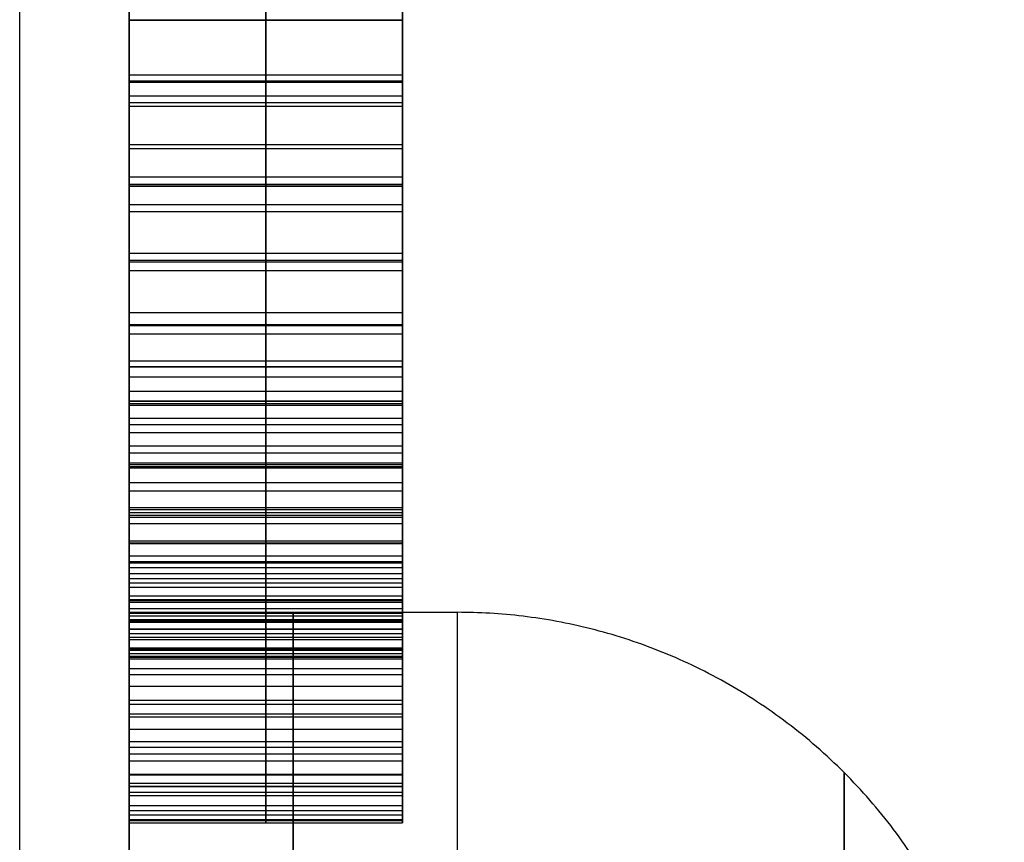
# Model space of a CAD drawing. Header units: millimetres. Extents: x -66 to 114, y 79 to 395.
# Tile 172 of 211: x 95.75 to 96.65, y 152.073 to 152.825. Entities that reach past the tile are written whole.
import ezdxf

# ---------------------------------------------------------------- set-up
doc = ezdxf.new("R2010")
doc.units = ezdxf.units.MM
doc.layers.add('Layer 01', color=7, linetype='Continuous', true_color=0x000000)

msp = doc.modelspace()

# ---------------------------------------------------------------- linework, layer by layer
at = {"layer": 'Layer 01'}
for p, q in [((95.84999, 154.1424, -18.55), (95.84999, 152.28333, -18.55)), ((95.97499, 153.42423, -17.27328), (95.97499, 152.12423, -17.27328)), ((95.97499, 153.42423, -12.706), (95.97499, 152.12423, -12.706)), ((95.84999, 153.2723, -16.74828), (95.84999, 152.27623, -16.74828)), ((95.97499, 152.27423, -17.08994), (95.97499, 153.27423, -17.08994)), ((95.97499, 152.82423, -12.52266), (95.97499, 153.27423, -12.52266)), ((96.09999, 152.82423, -12.18308), (95.84999, 152.82423, -12.18308)), ((95.97499, 152.82423, -11.8435), (95.97499, 152.82423, -12.52266)), ((95.97499, 152.67423, -11.8435), (95.97499, 152.82423, -11.8435)), ((96.09999, 152.82423, -12.23933), (96.09999, 152.67423, -12.23933)), ((95.84999, 152.77423, -17.08994), (95.84999, 152.77423, -16.4067)), ((95.84999, 152.77423, -17.08994), (96.09999, 152.77423, -17.08994)), ((95.84999, 152.77423, -17.27328), (96.09999, 152.77423, -17.27328)), ((95.84999, 152.77423, -12.706), (96.09999, 152.77423, -12.706)), ((96.09999, 152.77423, -16.2236), (96.09999, 152.77423, -16.4067)), ((96.09999, 152.77423, -17.08994), (96.09999, 152.77423, -17.27328)), ((96.09999, 152.77423, -12.706), (96.09999, 152.77423, -11.8435)), ((96.09999, 152.7659, -25.44912), (96.09999, 152.7659, -25.26609)), ((95.84999, 152.74923, -11.8435), (96.09999, 152.74923, -11.8435)), ((96.09999, 152.67423, -12.18308), (95.84999, 152.67423, -12.18308)), ((95.97499, 152.67423, -12.52266), (95.97499, 152.67423, -11.8435)), ((95.97499, 152.27423, -12.52266), (95.97499, 152.67423, -12.52266)), ((96.09999, 152.50756, -24.42444), (95.84999, 152.50756, -24.42444)), ((95.97499, 152.50756, -24.33278), (95.97499, 152.50756, -24.51611)), ((95.84999, 152.47423, -12.52266), (96.09999, 152.47423, -12.52266)), ((96.09999, 152.27423, -16.94138), (95.84999, 152.27423, -16.94138)), ((96.09999, 152.27423, -12.15495), (95.84999, 152.27423, -12.15495)), ((95.97499, 152.27423, -16.79281), (95.97499, 152.27423, -17.08994)), ((95.97499, 152.27423, -11.78725), (95.97499, 152.27423, -12.52266)), ((95.97499, 152.12423, -11.78725), (95.97499, 152.27423, -11.78725)), ((96.09999, 152.12501, -16.74828), (96.09999, 152.27623, -16.74828)), ((96.09999, 152.27423, -12.23933), (96.09999, 152.12423, -12.23933)), ((96.09999, 152.0918, -24.88278), (96.09999, 152.24141, -24.88278)), ((95.84999, 152.19923, -11.78725), (96.09999, 152.19923, -11.78725)), ((96.09999, 152.12423, -17.02562), (95.84999, 152.12423, -17.02562)), ((96.09999, 152.12423, -12.24662), (95.84999, 152.12423, -12.24662)), ((95.97499, 152.12423, -17.27328), (95.97499, 152.12423, -16.77796)), ((95.97499, 152.12423, -12.706), (95.97499, 152.12423, -11.78725))]:
    msp.add_line(p, q, dxfattribs=at)
at = {"layer": 'Layer 01', "extrusion": (1, -2.43413e-32, -3.85395e-17)}
msp.add_arc((144.97333, -18.55, 95.74999), 11.25, 180, 360, dxfattribs=at)
at = {"layer": 'Layer 01', "extrusion": (-1, 2.43413e-32, 3.85395e-17)}
msp.add_arc((-144.97333, -18.55, -95.74999), 11.25, 0, 180, dxfattribs=at)
at = {"layer": 'Layer 01', "extrusion": (-1, -6.37258e-16, 3.85395e-17)}
msp.add_arc((-144.97333, -18.55, -95.84999), 11.15, 180, 0, dxfattribs=at)
at = {"layer": 'Layer 01', "extrusion": (-1, 6.37258e-16, 3.85395e-17)}
msp.add_arc((-144.97333, -18.55, -95.84999), 11.15, 0, 180, dxfattribs=at)
at = {"layer": 'Layer 01', "extrusion": (1, 0, -3.85395e-17)}
for start, end in [(180, 0), (0, 180)]:
    msp.add_arc((150.53333, -23.12, 95.84999), 1.75, start, end, dxfattribs=at)
at = {"layer": 'Layer 01', "extrusion": (1, -4.06024e-15, -3.85395e-17)}
for centre, end in [((150.53333, -13.98, 95.84999), 360), ((150.53333, -18.55, 95.84999), 0)]:
    msp.add_arc(centre, 1.75, 180, end, dxfattribs=at)
at = {"layer": 'Layer 01', "extrusion": (1, 4.06024e-15, -3.85395e-17)}
for centre in [(150.53333, -18.55, 95.84999), (150.53333, -13.98, 95.84999)]:
    msp.add_arc(centre, 1.75, 0, 180, dxfattribs=at)
at = {"layer": 'Layer 01', "extrusion": (-1, 0, 0)}
for centre, start, end in [((-150.53333, -23.12, -95.99999), 180, 0), ((-150.53333, -13.98, -95.99999), 180, 0), ((-150.53333, -18.55, -95.99999), 180, 0), ((-150.53333, -18.55, -95.99999), 0, 180), ((-150.53333, -13.98, -95.99999), 0, 180), ((-150.53333, -23.12, -95.99999), 0, 180)]:
    msp.add_arc(centre, 1.75, start, end, dxfattribs=at)
at = {"layer": 'Layer 01', "extrusion": (-1, 0, -8.12049e-15)}
msp.add_arc((-150.53333, -23.12, -96.14999), 1.75, 180, 270, dxfattribs=at)
at = {"layer": 'Layer 01', "extrusion": (-1, -2.37906e-16, -7.88258e-15)}
for centre in [(-150.53333, -13.98, -96.14999), (-150.53333, -18.55, -96.14999)]:
    msp.add_arc(centre, 1.75, 180, 270, dxfattribs=at)
at = {"layer": 'Layer 01', "extrusion": (1, 0, -8.12049e-15)}
for centre in [(150.53333, -18.55, 96.14999), (150.53333, -23.12, 96.14999)]:
    msp.add_arc(centre, 1.75, 0, 90, dxfattribs=at)
at = {"layer": 'Layer 01', "extrusion": (1, 2.20812e-30, -8.12049e-15)}
msp.add_arc((150.53333, -13.98, 96.14999), 1.75, 0, 90, dxfattribs=at)
at = {"layer": 'Layer 01'}
for points, knots in [([(95.84999, 152.74585, -25.44944), (95.84999, 152.77234, -25.44904), (95.84999, 152.82387, -25.44826), (95.84999, 152.89899, -25.44084), (95.84999, 152.96967, -25.42868), (95.84999, 153.03606, -25.41194), (95.84999, 153.09796, -25.38996), (95.84999, 153.15541, -25.36319), (95.84999, 153.20849, -25.33145), (95.84999, 153.2569, -25.29509), (95.84999, 153.30023, -25.25442), (95.84999, 153.33818, -25.20996), (95.84999, 153.36972, -25.16129), (95.84999, 153.39607, -25.10927), (95.84999, 153.416, -25.05328), (95.84999, 153.43067, -24.99391), (95.84999, 153.43934, -24.93069), (95.84999, 153.44037, -24.88732), (95.84999, 153.4409, -24.86507)], [-1, -1, -1, -1, -0.922684, -0.849617, -0.779924, -0.71349, -0.650016, -0.588465, -0.528801, -0.469812, -0.412092, -0.355639, -0.299627, -0.243195, -0.185805, -0.126562, -0.064927, 0, 0, 0, 0]), ([(95.97499, 153.4409, -24.86507), (95.97499, 153.44037, -24.88732), (95.97499, 153.43934, -24.93069), (95.97499, 153.43067, -24.99391), (95.97499, 153.416, -25.05328), (95.97499, 153.39607, -25.10927), (95.97499, 153.36972, -25.16129), (95.97499, 153.33818, -25.20996), (95.97499, 153.30023, -25.25442), (95.97499, 153.2569, -25.29509), (95.97499, 153.20849, -25.33145), (95.97499, 153.15541, -25.36319), (95.97499, 153.09796, -25.38996), (95.97499, 153.03606, -25.41194), (95.97499, 152.96967, -25.42868), (95.97499, 152.89899, -25.44084), (95.97499, 152.82387, -25.44826), (95.97499, 152.77234, -25.44904), (95.97499, 152.74585, -25.44944)], [0, 0, 0, 0, 0.064927, 0.126562, 0.185805, 0.243195, 0.299627, 0.355639, 0.412092, 0.469812, 0.528801, 0.588465, 0.650016, 0.71349, 0.779924, 0.849617, 0.922684, 1, 1, 1, 1]), ([(96.09999, 153.4409, -24.86507), (96.09999, 153.44037, -24.88732), (96.09999, 153.43934, -24.93069), (96.09999, 153.43067, -24.99391), (96.09999, 153.416, -25.05328), (96.09999, 153.39607, -25.10927), (96.09999, 153.36972, -25.16129), (96.09999, 153.33818, -25.20996), (96.09999, 153.30023, -25.25442), (96.09999, 153.2569, -25.29509), (96.09999, 153.20849, -25.33145), (96.09999, 153.15541, -25.36319), (96.09999, 153.09796, -25.38996), (96.09999, 153.03606, -25.41194), (96.09999, 152.96967, -25.42868), (96.09999, 152.89899, -25.44084), (96.09999, 152.82387, -25.44826), (96.09999, 152.77234, -25.44904), (96.09999, 152.74585, -25.44944)], [0, 0, 0, 0, 0.064927, 0.126562, 0.185805, 0.243195, 0.299627, 0.355639, 0.412092, 0.469812, 0.528801, 0.588465, 0.650016, 0.71349, 0.779924, 0.849617, 0.922684, 1, 1, 1, 1]), ([(95.84999, 153.42423, -16.785), (95.84999, 153.42366, -16.76344), (95.84999, 153.42255, -16.7214), (95.84999, 153.41447, -16.66012), (95.84999, 153.40073, -16.60257), (95.84999, 153.38131, -16.54869), (95.84999, 153.35659, -16.49843), (95.84999, 153.32602, -16.45185), (95.84999, 153.28995, -16.40907), (95.84999, 153.24858, -16.37016), (95.84999, 153.20236, -16.33537), (95.84999, 153.15126, -16.30554), (95.84999, 153.09604, -16.27983), (95.84999, 153.03634, -16.25907), (95.84999, 152.97228, -16.24295), (95.84999, 152.9038, -16.23174), (95.84999, 152.83098, -16.2245), (95.84999, 152.78093, -16.22369), (95.84999, 152.75522, -16.22328)], [-1, -1, -1, -1, -0.93472, -0.872649, -0.813141, -0.755828, -0.699497, -0.643847, -0.587483, -0.530374, -0.472153, -0.412622, -0.351443, -0.287903, -0.221446, -0.151584, -0.077874, 0, 0, 0, 0]), ([(95.97499, 152.75522, -16.22328), (95.97499, 152.78093, -16.22369), (95.97499, 152.83098, -16.2245), (95.97499, 152.9038, -16.23174), (95.97499, 152.97228, -16.24295), (95.97499, 153.03634, -16.25907), (95.97499, 153.09604, -16.27983), (95.97499, 153.15126, -16.30554), (95.97499, 153.20236, -16.33537), (95.97499, 153.24858, -16.37016), (95.97499, 153.28995, -16.40907), (95.97499, 153.32602, -16.45185), (95.97499, 153.35659, -16.49843), (95.97499, 153.38131, -16.54869), (95.97499, 153.40073, -16.60257), (95.97499, 153.41447, -16.66012), (95.97499, 153.42255, -16.7214), (95.97499, 153.42366, -16.76344), (95.97499, 153.42423, -16.785)], [0, 0, 0, 0, 0.077874, 0.151584, 0.221446, 0.287903, 0.351443, 0.412622, 0.472153, 0.530374, 0.587483, 0.643847, 0.699497, 0.755828, 0.813141, 0.872649, 0.93472, 1, 1, 1, 1]), ([(96.09999, 153.42423, -16.785), (96.09999, 153.42366, -16.76344), (96.09999, 153.42255, -16.7214), (96.09999, 153.41447, -16.66012), (96.09999, 153.40073, -16.60257), (96.09999, 153.38131, -16.54869), (96.09999, 153.35659, -16.49843), (96.09999, 153.32602, -16.45185), (96.09999, 153.28995, -16.40907), (96.09999, 153.24858, -16.37016), (96.09999, 153.20236, -16.33537), (96.09999, 153.15126, -16.30554), (96.09999, 153.09604, -16.27983), (96.09999, 153.03634, -16.25907), (96.09999, 152.97228, -16.24295), (96.09999, 152.9038, -16.23174), (96.09999, 152.83098, -16.2245), (96.09999, 152.78093, -16.22369), (96.09999, 152.75522, -16.22328)], [-1, -1, -1, -1, -0.93472, -0.872649, -0.813141, -0.755828, -0.699497, -0.643847, -0.587483, -0.530374, -0.472153, -0.412622, -0.351443, -0.287903, -0.221446, -0.151584, -0.077874, 0, 0, 0, 0]), ([(95.84999, 153.2909, -24.86168), (95.84999, 153.29041, -24.87655), (95.84999, 153.28947, -24.90573), (95.84999, 153.28298, -24.94842), (95.84999, 153.27168, -24.98878), (95.84999, 153.25607, -25.02694), (95.84999, 153.2354, -25.06247), (95.84999, 153.21089, -25.09618), (95.84999, 153.18133, -25.1272), (95.84999, 153.14783, -25.15598), (95.84999, 153.11071, -25.18198), (95.84999, 153.0702, -25.20442), (95.84999, 153.02703, -25.2237), (95.84999, 152.98084, -25.23941), (95.84999, 152.93165, -25.25128), (95.84999, 152.87959, -25.25974), (95.84999, 152.8246, -25.26508), (95.84999, 152.787, -25.26576), (95.84999, 152.76772, -25.26611)], [-1, -1, -1, -1, -0.939918, -0.882056, -0.825955, -0.770895, -0.715885, -0.660163, -0.602825, -0.543112, -0.481886, -0.419997, -0.356227, -0.290983, -0.223073, -0.151949, -0.077933, 0, 0, 0, 0]), ([(95.97499, 152.76772, -25.26611), (95.97499, 152.787, -25.26576), (95.97499, 152.8246, -25.26508), (95.97499, 152.87959, -25.25974), (95.97499, 152.93165, -25.25128), (95.97499, 152.98084, -25.23941), (95.97499, 153.02703, -25.2237), (95.97499, 153.0702, -25.20442), (95.97499, 153.11071, -25.18198), (95.97499, 153.14783, -25.15598), (95.97499, 153.18133, -25.1272), (95.97499, 153.21089, -25.09618), (95.97499, 153.2354, -25.06247), (95.97499, 153.25607, -25.02694), (95.97499, 153.27168, -24.98878), (95.97499, 153.28298, -24.94842), (95.97499, 153.28947, -24.90573), (95.97499, 153.29041, -24.87655), (95.97499, 153.2909, -24.86168)], [0, 0, 0, 0, 0.077933, 0.151949, 0.223073, 0.290983, 0.356227, 0.419997, 0.481886, 0.543112, 0.602825, 0.660163, 0.715885, 0.770895, 0.825955, 0.882056, 0.939918, 1, 1, 1, 1]), ([(96.09999, 152.76772, -25.26611), (96.09999, 152.787, -25.26576), (96.09999, 152.8246, -25.26508), (96.09999, 152.87959, -25.25974), (96.09999, 152.93165, -25.25128), (96.09999, 152.98084, -25.23941), (96.09999, 153.02703, -25.2237), (96.09999, 153.0702, -25.20442), (96.09999, 153.11071, -25.18198), (96.09999, 153.14783, -25.15598), (96.09999, 153.18133, -25.1272), (96.09999, 153.21089, -25.09618), (96.09999, 153.2354, -25.06247), (96.09999, 153.25607, -25.02694), (96.09999, 153.27168, -24.98878), (96.09999, 153.28298, -24.94842), (96.09999, 153.28947, -24.90573), (96.09999, 153.29041, -24.87655), (96.09999, 153.2909, -24.86168)], [0, 0, 0, 0, 0.077933, 0.151949, 0.223073, 0.290983, 0.356227, 0.419997, 0.481886, 0.543112, 0.602825, 0.660163, 0.715885, 0.770895, 0.825955, 0.882056, 0.939918, 1, 1, 1, 1]), ([(95.84999, 152.7685, -16.40661), (95.84999, 152.78873, -16.40692), (95.84999, 152.82795, -16.40753), (95.84999, 152.88495, -16.41184), (95.84999, 152.938, -16.41962), (95.84999, 152.98726, -16.43029), (95.84999, 153.03287, -16.44364), (95.84999, 153.07453, -16.46056), (95.84999, 153.11247, -16.48042), (95.84999, 153.14646, -16.50338), (95.84999, 153.17675, -16.5293), (95.84999, 153.20296, -16.55834), (95.84999, 153.225, -16.59044), (95.84999, 153.24305, -16.62536), (95.84999, 153.25722, -16.6631), (95.84999, 153.26695, -16.70378), (95.84999, 153.27308, -16.74731), (95.84999, 153.27384, -16.77734), (95.84999, 153.27423, -16.79281)], [-1, -1, -1, -1, -0.916241, -0.837662, -0.763564, -0.694416, -0.629155, -0.567093, -0.50858, -0.452166, -0.397635, -0.343946, -0.290717, -0.236872, -0.181605, -0.124255, -0.064031, 0, 0, 0, 0]), ([(95.97499, 153.27423, -16.79281), (95.97499, 153.27384, -16.77734), (95.97499, 153.27308, -16.74731), (95.97499, 153.26695, -16.70378), (95.97499, 153.25722, -16.6631), (95.97499, 153.24305, -16.62536), (95.97499, 153.225, -16.59044), (95.97499, 153.20296, -16.55834), (95.97499, 153.17675, -16.5293), (95.97499, 153.14646, -16.50338), (95.97499, 153.11247, -16.48042), (95.97499, 153.07453, -16.46056), (95.97499, 153.03287, -16.44364), (95.97499, 152.98726, -16.43029), (95.97499, 152.938, -16.41962), (95.97499, 152.88495, -16.41184), (95.97499, 152.82795, -16.40753), (95.97499, 152.78873, -16.40692), (95.97499, 152.7685, -16.40661)], [0, 0, 0, 0, 0.064031, 0.124255, 0.181605, 0.236872, 0.290717, 0.343946, 0.397635, 0.452166, 0.50858, 0.567093, 0.629155, 0.694416, 0.763564, 0.837662, 0.916241, 1, 1, 1, 1]), ([(96.09999, 153.27423, -16.79281), (96.09999, 153.27384, -16.77734), (96.09999, 153.27308, -16.74731), (96.09999, 153.26695, -16.70378), (96.09999, 153.25722, -16.6631), (96.09999, 153.24305, -16.62536), (96.09999, 153.225, -16.59044), (96.09999, 153.20296, -16.55834), (96.09999, 153.17675, -16.5293), (96.09999, 153.14646, -16.50338), (96.09999, 153.11247, -16.48042), (96.09999, 153.07453, -16.46056), (96.09999, 153.03287, -16.44364), (96.09999, 152.98726, -16.43029), (96.09999, 152.938, -16.41962), (96.09999, 152.88495, -16.41184), (96.09999, 152.82795, -16.40753), (96.09999, 152.78873, -16.40692), (96.09999, 152.7685, -16.40661)], [0, 0, 0, 0, 0.064031, 0.124255, 0.181605, 0.236872, 0.290717, 0.343946, 0.397635, 0.452166, 0.50858, 0.567093, 0.629155, 0.694416, 0.763564, 0.837662, 0.916241, 1, 1, 1, 1]), ([(95.84999, 152.27423, -16.79281), (95.84999, 152.27463, -16.7776), (95.84999, 152.2754, -16.748), (95.84999, 152.28148, -16.70507), (95.84999, 152.29135, -16.6649), (95.84999, 152.30514, -16.62732), (95.84999, 152.32321, -16.59252), (95.84999, 152.34523, -16.56049), (95.84999, 152.37134, -16.5313), (95.84999, 152.40133, -16.50498), (95.84999, 152.43522, -16.48187), (95.84999, 152.47233, -16.4613), (95.84999, 152.51334, -16.44459), (95.84999, 152.55761, -16.43041), (95.84999, 152.60553, -16.41999), (95.84999, 152.65674, -16.41215), (95.84999, 152.71147, -16.40745), (95.84999, 152.74913, -16.4069), (95.84999, 152.7685, -16.40661)], [-1, -1, -1, -1, -0.935982, -0.875464, -0.817854, -0.762123, -0.707369, -0.65324, -0.598887, -0.542955, -0.485683, -0.426478, -0.364719, -0.299536, -0.231004, -0.158544, -0.081522, 0, 0, 0, 0]), ([(95.84999, 152.76772, -25.26611), (95.84999, 152.7474, -25.26584), (95.84999, 152.70782, -25.26532), (95.84999, 152.65022, -25.26035), (95.84999, 152.59621, -25.25202), (95.84999, 152.54558, -25.24081), (95.84999, 152.4987, -25.22546), (95.84999, 152.45484, -25.2078), (95.84999, 152.41489, -25.186), (95.84999, 152.37857, -25.16126), (95.84999, 152.34603, -25.1337), (95.84999, 152.31801, -25.10296), (95.84999, 152.29404, -25.06963), (95.84999, 152.27443, -25.03351), (95.84999, 152.25922, -24.99466), (95.84999, 152.2487, -24.95319), (95.84999, 152.24193, -24.90913), (95.84999, 152.24125, -24.87881), (95.84999, 152.2409, -24.86325)], [-1, -1, -1, -1, -0.918772, -0.8418, -0.769115, -0.700423, -0.634798, -0.572095, -0.511693, -0.453269, -0.39666, -0.341641, -0.287425, -0.232922, -0.177761, -0.121117, -0.062177, 0, 0, 0, 0]), ([(95.97499, 152.7685, -16.40661), (95.97499, 152.74913, -16.4069), (95.97499, 152.71147, -16.40745), (95.97499, 152.65674, -16.41215), (95.97499, 152.60553, -16.41999), (95.97499, 152.55761, -16.43041), (95.97499, 152.51334, -16.44459), (95.97499, 152.47233, -16.4613), (95.97499, 152.43522, -16.48187), (95.97499, 152.40133, -16.50498), (95.97499, 152.37134, -16.5313), (95.97499, 152.34523, -16.56049), (95.97499, 152.32321, -16.59252), (95.97499, 152.30514, -16.62732), (95.97499, 152.29135, -16.6649), (95.97499, 152.28148, -16.70507), (95.97499, 152.2754, -16.748), (95.97499, 152.27463, -16.7776), (95.97499, 152.27423, -16.79281)], [0, 0, 0, 0, 0.081522, 0.158544, 0.231004, 0.299536, 0.364719, 0.426478, 0.485683, 0.542955, 0.598887, 0.65324, 0.707369, 0.762123, 0.817854, 0.875464, 0.935982, 1, 1, 1, 1]), ([(95.97499, 152.2409, -24.86325), (95.97499, 152.24125, -24.87881), (95.97499, 152.24193, -24.90913), (95.97499, 152.2487, -24.95319), (95.97499, 152.25922, -24.99466), (95.97499, 152.27443, -25.03351), (95.97499, 152.29404, -25.06963), (95.97499, 152.31801, -25.10296), (95.97499, 152.34603, -25.1337), (95.97499, 152.37857, -25.16126), (95.97499, 152.41489, -25.186), (95.97499, 152.45484, -25.2078), (95.97499, 152.4987, -25.22546), (95.97499, 152.54558, -25.24081), (95.97499, 152.59621, -25.25202), (95.97499, 152.65022, -25.26035), (95.97499, 152.70782, -25.26532), (95.97499, 152.7474, -25.26584), (95.97499, 152.76772, -25.26611)], [0, 0, 0, 0, 0.062177, 0.121117, 0.177761, 0.232922, 0.287425, 0.341641, 0.39666, 0.453269, 0.511693, 0.572095, 0.634798, 0.700423, 0.769115, 0.8418, 0.918772, 1, 1, 1, 1]), ([(96.09999, 152.7685, -16.40661), (96.09999, 152.74913, -16.4069), (96.09999, 152.71147, -16.40745), (96.09999, 152.65674, -16.41215), (96.09999, 152.60553, -16.41999), (96.09999, 152.55761, -16.43041), (96.09999, 152.51334, -16.44459), (96.09999, 152.47233, -16.4613), (96.09999, 152.43522, -16.48187), (96.09999, 152.40133, -16.50498), (96.09999, 152.37134, -16.5313), (96.09999, 152.34523, -16.56049), (96.09999, 152.32321, -16.59252), (96.09999, 152.30514, -16.62732), (96.09999, 152.29135, -16.6649), (96.09999, 152.28148, -16.70507), (96.09999, 152.2754, -16.748), (96.09999, 152.27463, -16.7776), (96.09999, 152.27423, -16.79281)], [0, 0, 0, 0, 0.081522, 0.158544, 0.231004, 0.299536, 0.364719, 0.426478, 0.485683, 0.542955, 0.598887, 0.65324, 0.707369, 0.762123, 0.817854, 0.875464, 0.935982, 1, 1, 1, 1]), ([(96.09999, 152.2409, -24.86325), (96.09999, 152.24125, -24.87881), (96.09999, 152.24193, -24.90913), (96.09999, 152.2487, -24.95319), (96.09999, 152.25922, -24.99466), (96.09999, 152.27443, -25.03351), (96.09999, 152.29404, -25.06963), (96.09999, 152.31801, -25.10296), (96.09999, 152.34603, -25.1337), (96.09999, 152.37857, -25.16126), (96.09999, 152.41489, -25.186), (96.09999, 152.45484, -25.2078), (96.09999, 152.4987, -25.22546), (96.09999, 152.54558, -25.24081), (96.09999, 152.59621, -25.25202), (96.09999, 152.65022, -25.26035), (96.09999, 152.70782, -25.26532), (96.09999, 152.7474, -25.26584), (96.09999, 152.76772, -25.26611)], [0, 0, 0, 0, 0.062177, 0.121117, 0.177761, 0.232922, 0.287425, 0.341641, 0.39666, 0.453269, 0.511693, 0.572095, 0.634798, 0.700423, 0.769115, 0.8418, 0.918772, 1, 1, 1, 1]), ([(95.84999, 152.75522, -16.22328), (95.84999, 152.73047, -16.22375), (95.84999, 152.68235, -16.22467), (95.84999, 152.61234, -16.2311), (95.84999, 152.54678, -16.24226), (95.84999, 152.48565, -16.25773), (95.84999, 152.42905, -16.27783), (95.84999, 152.3768, -16.30226), (95.84999, 152.32926, -16.33165), (95.84999, 152.2859, -16.36493), (95.84999, 152.24778, -16.40298), (95.84999, 152.21443, -16.44483), (95.84999, 152.18639, -16.49077), (95.84999, 152.1637, -16.54067), (95.84999, 152.14595, -16.59446), (95.84999, 152.13332, -16.65213), (95.84999, 152.12568, -16.71378), (95.84999, 152.12472, -16.75615), (95.84999, 152.12423, -16.77796)], [-1, -1, -1, -1, -0.922451, -0.849248, -0.77999, -0.714291, -0.651925, -0.59207, -0.53395, -0.477156, -0.421194, -0.365638, -0.309852, -0.253019, -0.194279, -0.132715, -0.068318, 0, 0, 0, 0]), ([(95.97499, 152.12423, -16.77796), (95.97499, 152.12472, -16.75615), (95.97499, 152.12568, -16.71378), (95.97499, 152.13332, -16.65213), (95.97499, 152.14595, -16.59446), (95.97499, 152.1637, -16.54067), (95.97499, 152.18639, -16.49077), (95.97499, 152.21443, -16.44483), (95.97499, 152.24778, -16.40298), (95.97499, 152.2859, -16.36493), (95.97499, 152.32926, -16.33165), (95.97499, 152.3768, -16.30226), (95.97499, 152.42905, -16.27783), (95.97499, 152.48565, -16.25773), (95.97499, 152.54678, -16.24226), (95.97499, 152.61234, -16.2311), (95.97499, 152.68235, -16.22467), (95.97499, 152.73047, -16.22375), (95.97499, 152.75522, -16.22328)], [0, 0, 0, 0, 0.068318, 0.132715, 0.194279, 0.253019, 0.309852, 0.365638, 0.421194, 0.477156, 0.53395, 0.59207, 0.651925, 0.714291, 0.77999, 0.849248, 0.922451, 1, 1, 1, 1]), ([(96.09999, 152.75522, -16.22328), (96.09999, 152.73047, -16.22375), (96.09999, 152.68235, -16.22467), (96.09999, 152.61234, -16.2311), (96.09999, 152.54678, -16.24226), (96.09999, 152.48565, -16.25773), (96.09999, 152.42905, -16.27783), (96.09999, 152.3768, -16.30226), (96.09999, 152.32926, -16.33165), (96.09999, 152.2859, -16.36493), (96.09999, 152.24778, -16.40298), (96.09999, 152.21443, -16.44483), (96.09999, 152.18639, -16.49077), (96.09999, 152.1637, -16.54067), (96.09999, 152.14595, -16.59446), (96.09999, 152.13332, -16.65213), (96.09999, 152.12568, -16.71378), (96.09999, 152.12472, -16.75615), (96.09999, 152.12423, -16.77796)], [-1, -1, -1, -1, -0.922451, -0.849248, -0.77999, -0.714291, -0.651925, -0.59207, -0.53395, -0.477156, -0.421194, -0.365638, -0.309852, -0.253019, -0.194279, -0.132715, -0.068318, 0, 0, 0, 0]), ([(95.84999, 152.0909, -24.85179), (95.84999, 152.09147, -24.87412), (95.84999, 152.09258, -24.91772), (95.84999, 152.10067, -24.98133), (95.84999, 152.11446, -25.04147), (95.84999, 152.13401, -25.09801), (95.84999, 152.15886, -25.15122), (95.84999, 152.18951, -25.20064), (95.84999, 152.22576, -25.24651), (95.84999, 152.2672, -25.28861), (95.84999, 152.3132, -25.32673), (95.84999, 152.3637, -25.35958), (95.84999, 152.41809, -25.38725), (95.84999, 152.47609, -25.4103), (95.84999, 152.53813, -25.42798), (95.84999, 152.60396, -25.44026), (95.84999, 152.67361, -25.44801), (95.84999, 152.72134, -25.44896), (95.84999, 152.74585, -25.44944)], [-1, -1, -1, -1, -0.933122, -0.869434, -0.808323, -0.748632, -0.690597, -0.632806, -0.574864, -0.51585, -0.456198, -0.396274, -0.335811, -0.273725, -0.209622, -0.142928, -0.073362, 0, 0, 0, 0]), ([(95.97499, 152.74585, -25.44944), (95.97499, 152.72134, -25.44896), (95.97499, 152.67361, -25.44801), (95.97499, 152.60396, -25.44026), (95.97499, 152.53813, -25.42798), (95.97499, 152.47609, -25.4103), (95.97499, 152.41809, -25.38725), (95.97499, 152.3637, -25.35958), (95.97499, 152.3132, -25.32673), (95.97499, 152.2672, -25.28861), (95.97499, 152.22576, -25.24651), (95.97499, 152.18951, -25.20064), (95.97499, 152.15886, -25.15122), (95.97499, 152.13401, -25.09801), (95.97499, 152.11446, -25.04147), (95.97499, 152.10067, -24.98133), (95.97499, 152.09258, -24.91772), (95.97499, 152.09147, -24.87412), (95.97499, 152.0909, -24.85179)], [0, 0, 0, 0, 0.073362, 0.142928, 0.209622, 0.273725, 0.335811, 0.396274, 0.456198, 0.51585, 0.574864, 0.632806, 0.690597, 0.748632, 0.808323, 0.869434, 0.933122, 1, 1, 1, 1]), ([(96.09999, 152.74585, -25.44944), (96.09999, 152.72134, -25.44896), (96.09999, 152.67361, -25.44801), (96.09999, 152.60396, -25.44026), (96.09999, 152.53813, -25.42798), (96.09999, 152.47609, -25.4103), (96.09999, 152.41809, -25.38725), (96.09999, 152.3637, -25.35958), (96.09999, 152.3132, -25.32673), (96.09999, 152.2672, -25.28861), (96.09999, 152.22576, -25.24651), (96.09999, 152.18951, -25.20064), (96.09999, 152.15886, -25.15122), (96.09999, 152.13401, -25.09801), (96.09999, 152.11446, -25.04147), (96.09999, 152.10067, -24.98133), (96.09999, 152.09258, -24.91772), (96.09999, 152.09147, -24.87412), (96.09999, 152.0909, -24.85179)], [0, 0, 0, 0, 0.073362, 0.142928, 0.209622, 0.273725, 0.335811, 0.396274, 0.456198, 0.51585, 0.574864, 0.632806, 0.690597, 0.748632, 0.808323, 0.869434, 0.933122, 1, 1, 1, 1]), ([(95.84999, 152.2409, -24.86325), (95.84999, 152.24105, -24.85152), (95.84999, 152.24136, -24.82861), (95.84999, 152.245, -24.79524), (95.84999, 152.25, -24.7635), (95.84999, 152.25755, -24.73342), (95.84999, 152.26759, -24.70505), (95.84999, 152.27912, -24.67803), (95.84999, 152.29332, -24.65298), (95.84999, 152.30949, -24.62966), (95.84999, 152.32783, -24.60832), (95.84999, 152.34779, -24.58866), (95.84999, 152.37, -24.57138), (95.84999, 152.39383, -24.55601), (95.84999, 152.41972, -24.54292), (95.84999, 152.44725, -24.53181), (95.84999, 152.47666, -24.5225), (95.84999, 152.4971, -24.51827), (95.84999, 152.50756, -24.51611)], [-1, -1, -1, -1, -0.926899, -0.857263, -0.790884, -0.726691, -0.664213, -0.603376, -0.54376, -0.485053, -0.426698, -0.36852, -0.3107, -0.251545, -0.191998, -0.130084, -0.066574, 0, 0, 0, 0]), ([(95.84999, 152.50756, -24.33278), (95.84999, 152.4918, -24.33491), (95.84999, 152.46096, -24.33908), (95.84999, 152.41636, -24.35029), (95.84999, 152.37415, -24.36476), (95.84999, 152.3346, -24.38332), (95.84999, 152.29742, -24.40533), (95.84999, 152.26309, -24.43126), (95.84999, 152.23097, -24.46056), (95.84999, 152.20197, -24.49374), (95.84999, 152.17571, -24.52976), (95.84999, 152.15293, -24.56848), (95.84999, 152.13394, -24.60974), (95.84999, 152.11791, -24.65331), (95.84999, 152.10574, -24.69953), (95.84999, 152.09728, -24.74815), (95.84999, 152.09193, -24.79915), (95.84999, 152.09125, -24.83398), (95.84999, 152.0909, -24.85179)], [-1, -1, -1, -1, -0.93524, -0.873323, -0.81305, -0.753731, -0.695699, -0.637358, -0.578799, -0.518926, -0.458173, -0.39747, -0.33625, -0.273385, -0.208632, -0.141838, -0.072527, 0, 0, 0, 0]), ([(95.97499, 152.50756, -24.51611), (95.97499, 152.4971, -24.51827), (95.97499, 152.47666, -24.5225), (95.97499, 152.44725, -24.53181), (95.97499, 152.41972, -24.54292), (95.97499, 152.39383, -24.55601), (95.97499, 152.37, -24.57138), (95.97499, 152.34779, -24.58866), (95.97499, 152.32783, -24.60832), (95.97499, 152.30949, -24.62966), (95.97499, 152.29332, -24.65298), (95.97499, 152.27912, -24.67803), (95.97499, 152.26759, -24.70505), (95.97499, 152.25755, -24.73342), (95.97499, 152.25, -24.7635), (95.97499, 152.245, -24.79524), (95.97499, 152.24136, -24.82861), (95.97499, 152.24105, -24.85152), (95.97499, 152.2409, -24.86325)], [0, 0, 0, 0, 0.066574, 0.130084, 0.191998, 0.251545, 0.3107, 0.36852, 0.426698, 0.485053, 0.54376, 0.603376, 0.664213, 0.726691, 0.790884, 0.857263, 0.926899, 1, 1, 1, 1]), ([(95.97499, 152.0909, -24.85179), (95.97499, 152.09125, -24.83398), (95.97499, 152.09193, -24.79915), (95.97499, 152.09728, -24.74815), (95.97499, 152.10574, -24.69953), (95.97499, 152.11791, -24.65331), (95.97499, 152.13394, -24.60974), (95.97499, 152.15293, -24.56848), (95.97499, 152.17571, -24.52976), (95.97499, 152.20197, -24.49374), (95.97499, 152.23097, -24.46056), (95.97499, 152.26309, -24.43126), (95.97499, 152.29742, -24.40533), (95.97499, 152.3346, -24.38332), (95.97499, 152.37415, -24.36476), (95.97499, 152.41636, -24.35029), (95.97499, 152.46096, -24.33908), (95.97499, 152.4918, -24.33491), (95.97499, 152.50756, -24.33278)], [0, 0, 0, 0, 0.072527, 0.141838, 0.208632, 0.273385, 0.33625, 0.39747, 0.458173, 0.518926, 0.578799, 0.637358, 0.695699, 0.753731, 0.81305, 0.873323, 0.93524, 1, 1, 1, 1]), ([(96.09999, 152.50756, -24.51611), (96.09999, 152.4971, -24.51827), (96.09999, 152.47666, -24.5225), (96.09999, 152.44725, -24.53181), (96.09999, 152.41972, -24.54292), (96.09999, 152.39383, -24.55601), (96.09999, 152.37, -24.57138), (96.09999, 152.34779, -24.58866), (96.09999, 152.32783, -24.60832), (96.09999, 152.30949, -24.62966), (96.09999, 152.29332, -24.65298), (96.09999, 152.27912, -24.67803), (96.09999, 152.26759, -24.70505), (96.09999, 152.25755, -24.73342), (96.09999, 152.25, -24.7635), (96.09999, 152.245, -24.79524), (96.09999, 152.24136, -24.82861), (96.09999, 152.24105, -24.85152), (96.09999, 152.2409, -24.86325)], [0, 0, 0, 0, 0.066574, 0.130084, 0.191998, 0.251545, 0.3107, 0.36852, 0.426698, 0.485053, 0.54376, 0.603376, 0.664213, 0.726691, 0.790884, 0.857263, 0.926899, 1, 1, 1, 1]), ([(96.09999, 152.0909, -24.85179), (96.09999, 152.09125, -24.83398), (96.09999, 152.09193, -24.79915), (96.09999, 152.09728, -24.74815), (96.09999, 152.10574, -24.69953), (96.09999, 152.11791, -24.65331), (96.09999, 152.13394, -24.60974), (96.09999, 152.15293, -24.56848), (96.09999, 152.17571, -24.52976), (96.09999, 152.20197, -24.49374), (96.09999, 152.23097, -24.46056), (96.09999, 152.26309, -24.43126), (96.09999, 152.29742, -24.40533), (96.09999, 152.3346, -24.38332), (96.09999, 152.37415, -24.36476), (96.09999, 152.41636, -24.35029), (96.09999, 152.46096, -24.33908), (96.09999, 152.4918, -24.33491), (96.09999, 152.50756, -24.33278)], [0, 0, 0, 0, 0.072527, 0.141838, 0.208632, 0.273385, 0.33625, 0.39747, 0.458173, 0.518926, 0.578799, 0.637358, 0.695699, 0.753731, 0.81305, 0.873323, 0.93524, 1, 1, 1, 1])]:
    msp.add_open_spline(points, degree=3, knots=knots, dxfattribs=at)
for points in [[(95.84999, 152.12423, -17.27328), (95.84999, 152.77423, -17.27328), (95.84999, 153.42423, -17.27328)], [(95.84999, 152.12423, -12.706), (95.84999, 152.77423, -12.706), (95.84999, 153.42423, -12.706)], [(96.09999, 152.12423, -17.27328), (96.09999, 152.77423, -17.27328), (96.09999, 153.42423, -17.27328)], [(96.09999, 153.42423, -12.706), (96.09999, 152.77423, -12.706), (96.09999, 152.12423, -12.706)], [(95.84999, 153.27423, -17.08994), (95.84999, 152.77423, -17.08994), (95.84999, 152.27423, -17.08994)], [(95.84999, 153.27423, -12.52266), (95.84999, 153.04923, -12.52266), (95.84999, 152.82423, -12.52266)], [(96.09999, 152.27423, -17.08994), (96.09999, 152.77423, -17.08994), (96.09999, 153.27423, -17.08994)], [(96.09999, 152.82423, -12.52266), (96.09999, 153.04923, -12.52266), (96.09999, 153.27423, -12.52266)], [(95.84999, 152.82423, -12.52266), (95.97499, 152.82423, -12.52266), (96.09999, 152.82423, -12.52266)], [(95.84999, 152.82423, -12.52266), (95.84999, 152.82423, -12.18308), (95.84999, 152.82423, -11.8435)], [(95.84999, 152.82423, -11.8435), (95.97499, 152.82423, -11.8435), (96.09999, 152.82423, -11.8435)], [(95.84999, 152.82423, -11.8435), (95.84999, 152.74923, -11.8435), (95.84999, 152.67423, -11.8435)], [(96.09999, 152.82423, -11.8435), (96.09999, 152.82423, -12.18308), (96.09999, 152.82423, -12.52266)], [(96.09999, 152.67423, -11.8435), (96.09999, 152.74923, -11.8435), (96.09999, 152.82423, -11.8435)], [(96.09999, 152.7685, -16.40661), (95.97499, 152.7685, -16.40661), (95.84999, 152.7685, -16.40661)], [(95.84999, 152.76772, -25.26611), (95.97499, 152.76772, -25.26611), (96.09999, 152.76772, -25.26611)], [(95.84999, 152.75522, -16.22328), (95.97499, 152.75522, -16.22328), (96.09999, 152.75522, -16.22328)], [(95.84999, 152.74585, -25.44944), (95.97499, 152.74585, -25.44944), (96.09999, 152.74585, -25.44944)], [(96.09999, 152.71043, -16.40817), (95.97499, 152.71043, -16.40817), (95.84999, 152.71043, -16.40817)], [(96.09999, 152.70678, -25.26455), (95.97499, 152.70678, -25.26455), (95.84999, 152.70678, -25.26455)], [(96.09999, 152.681, -16.22562), (95.97499, 152.681, -16.22562), (95.84999, 152.681, -16.22562)], [(95.84999, 152.67423, -11.8435), (95.97499, 152.67423, -11.8435), (96.09999, 152.67423, -11.8435)], [(95.84999, 152.67423, -11.8435), (95.84999, 152.67423, -12.18308), (95.84999, 152.67423, -12.52266)], [(95.84999, 152.67423, -12.52266), (95.97499, 152.67423, -12.52266), (96.09999, 152.67423, -12.52266)], [(95.84999, 152.67423, -12.52266), (95.84999, 152.47423, -12.52266), (95.84999, 152.27423, -12.52266)], [(96.09999, 152.67241, -25.44684), (95.97499, 152.67241, -25.44684), (95.84999, 152.67241, -25.44684)], [(96.09999, 152.67423, -12.52266), (96.09999, 152.67423, -12.18308), (96.09999, 152.67423, -11.8435)], [(96.09999, 152.27423, -12.52266), (96.09999, 152.47423, -12.52266), (96.09999, 152.67423, -12.52266)], [(96.09999, 152.65574, -16.41286), (95.97499, 152.65574, -16.41286), (95.84999, 152.65574, -16.41286)], [(96.09999, 152.64923, -25.2596), (95.97499, 152.64923, -25.2596), (95.84999, 152.64923, -25.2596)], [(96.09999, 152.61121, -16.23213), (95.97499, 152.61121, -16.23213), (95.84999, 152.61121, -16.23213)], [(96.09999, 152.6047, -16.42067), (95.97499, 152.6047, -16.42067), (95.84999, 152.6047, -16.42067)], [(96.09999, 152.60314, -25.43929), (95.97499, 152.60314, -25.43929), (95.84999, 152.60314, -25.43929)], [(96.09999, 152.59532, -25.25127), (95.97499, 152.59532, -25.25127), (95.84999, 152.59532, -25.25127)], [(96.09999, 152.55704, -16.43135), (95.97499, 152.55704, -16.43135), (95.84999, 152.55704, -16.43135)], [(96.09999, 152.54585, -16.24333), (95.97499, 152.54585, -16.24333), (95.84999, 152.54585, -16.24333)], [(96.09999, 152.54506, -25.23981), (95.97499, 152.54506, -25.23981), (95.84999, 152.54506, -25.23981)], [(96.09999, 152.53751, -25.42679), (95.97499, 152.53751, -25.42679), (95.84999, 152.53751, -25.42679)], [(96.09999, 152.51277, -16.44541), (95.97499, 152.51277, -16.44541), (95.84999, 152.51277, -16.44541)], [(95.84999, 152.50756, -24.51611), (95.97499, 152.50756, -24.51611), (96.09999, 152.50756, -24.51611)], [(95.84999, 152.50756, -24.51611), (95.84999, 152.50756, -24.42444), (95.84999, 152.50756, -24.33278)], [(95.84999, 152.50756, -24.33278), (95.97499, 152.50756, -24.33278), (96.09999, 152.50756, -24.33278)], [(96.09999, 152.50756, -24.33278), (96.09999, 152.50756, -24.42444), (96.09999, 152.50756, -24.51611)], [(96.09999, 152.49819, -25.2247), (95.97499, 152.49819, -25.2247), (95.84999, 152.49819, -25.2247)], [(96.09999, 152.48491, -16.25895), (95.97499, 152.48491, -16.25895), (95.84999, 152.48491, -16.25895)], [(96.09999, 152.47631, -24.52314), (95.97499, 152.47631, -24.52314), (95.84999, 152.47631, -24.52314)], [(96.09999, 152.47579, -25.40908), (95.97499, 152.47579, -25.40908), (95.84999, 152.47579, -25.40908)], [(96.09999, 152.47215, -16.46234), (95.97499, 152.47215, -16.46234), (95.84999, 152.47215, -16.46234)], [(96.09999, 152.46043, -24.34007), (95.97499, 152.46043, -24.34007), (95.84999, 152.46043, -24.34007)], [(96.09999, 152.4547, -25.20674), (95.97499, 152.4547, -25.20674), (95.84999, 152.4547, -25.20674)], [(96.09999, 152.44715, -24.53226), (95.97499, 152.44715, -24.53226), (95.84999, 152.44715, -24.53226)], [(96.09999, 152.43517, -16.48265), (95.97499, 152.43517, -16.48265), (95.84999, 152.43517, -16.48265)], [(96.09999, 152.42866, -16.27901), (95.97499, 152.42866, -16.27901), (95.84999, 152.42866, -16.27901)], [(96.09999, 152.41954, -24.54345), (95.97499, 152.41954, -24.54345), (95.84999, 152.41954, -24.54345)], [(96.09999, 152.41798, -25.38616), (95.97499, 152.41798, -25.38616), (95.84999, 152.41798, -25.38616)], [(96.09999, 152.41616, -24.35101), (95.97499, 152.41616, -24.35101), (95.84999, 152.41616, -24.35101)], [(96.09999, 152.41486, -25.18512), (95.97499, 152.41486, -25.18512), (95.84999, 152.41486, -25.18512)], [(96.09999, 152.40157, -16.50583), (95.97499, 152.40157, -16.50583), (95.84999, 152.40157, -16.50583)], [(96.09999, 152.39402, -24.55648), (95.97499, 152.39402, -24.55648), (95.84999, 152.39402, -24.55648)], [(96.09999, 152.37866, -25.16038), (95.97499, 152.37866, -25.16038), (95.84999, 152.37866, -25.16038)], [(96.09999, 152.37683, -16.30349), (95.97499, 152.37683, -16.30349), (95.84999, 152.37683, -16.30349)], [(96.09999, 152.37423, -24.36559), (95.97499, 152.37423, -24.36559), (95.84999, 152.37423, -24.36559)], [(96.09999, 152.37163, -16.53213), (95.97499, 152.37163, -16.53213), (95.84999, 152.37163, -16.53213)], [(96.09999, 152.37006, -24.57184), (95.97499, 152.37006, -24.57184), (95.84999, 152.37006, -24.57184)], [(96.09999, 152.36407, -25.35856), (95.97499, 152.36407, -25.35856), (95.84999, 152.36407, -25.35856)], [(96.09999, 152.34819, -24.58903), (95.97499, 152.34819, -24.58903), (95.84999, 152.34819, -24.58903)], [(96.09999, 152.34637, -25.13278), (95.97499, 152.34637, -25.13278), (95.84999, 152.34637, -25.13278)], [(96.09999, 152.34585, -16.56104), (95.97499, 152.34585, -16.56104), (95.84999, 152.34585, -16.56104)], [(96.09999, 152.33465, -24.38408), (95.97499, 152.33465, -24.38408), (95.84999, 152.33465, -24.38408)], [(96.09999, 152.32944, -16.33265), (95.97499, 152.32944, -16.33265), (95.84999, 152.32944, -16.33265)], [(96.09999, 152.32814, -24.60856), (95.97499, 152.32814, -24.60856), (95.84999, 152.32814, -24.60856)], [(96.09999, 152.32397, -16.59281), (95.97499, 152.32397, -16.59281), (95.84999, 152.32397, -16.59281)], [(96.09999, 152.3185, -25.10231), (95.97499, 152.3185, -25.10231), (95.84999, 152.3185, -25.10231)], [(96.09999, 152.31381, -25.32575), (95.97499, 152.31381, -25.32575), (95.84999, 152.31381, -25.32575)], [(96.09999, 152.30991, -24.62991), (95.97499, 152.30991, -24.62991), (95.84999, 152.30991, -24.62991)], [(96.09999, 152.306, -16.62744), (95.97499, 152.306, -16.62744), (95.84999, 152.306, -16.62744)], [(96.09999, 152.29793, -24.40595), (95.97499, 152.29793, -24.40595), (95.84999, 152.29793, -24.40595)], [(96.09999, 152.2948, -25.06924), (95.97499, 152.2948, -25.06924), (95.84999, 152.2948, -25.06924)], [(96.09999, 152.29376, -24.65309), (95.97499, 152.29376, -24.65309), (95.84999, 152.29376, -24.65309)], [(96.09999, 152.2922, -16.66468), (95.97499, 152.2922, -16.66468), (95.84999, 152.2922, -16.66468)], [(96.09999, 152.28647, -16.36599), (95.97499, 152.28647, -16.36599), (95.84999, 152.28647, -16.36599)], [(95.84999, 152.28333, -23.12), (95.99999, 152.28333, -23.12), (96.14999, 152.28333, -23.12)], [(95.84999, 152.28333, -13.98), (95.99999, 152.28333, -13.98), (96.14999, 152.28333, -13.98)], [(95.84999, 152.28333, -18.55), (95.99999, 152.28333, -18.55), (96.14999, 152.28333, -18.55)], [(96.09999, 152.2823, -16.70453), (95.97499, 152.2823, -16.70453), (95.84999, 152.2823, -16.70453)], [(96.09999, 152.2797, -24.67809), (95.97499, 152.2797, -24.67809), (95.84999, 152.2797, -24.67809)], [(96.09999, 152.27631, -16.74724), (95.97499, 152.27631, -16.74724), (95.84999, 152.27631, -16.74724)], [(96.09999, 152.27527, -25.0333), (95.97499, 152.27527, -25.0333), (95.84999, 152.27527, -25.0333)], [(95.84999, 152.27423, -17.08994), (95.84999, 152.27423, -16.94138), (95.84999, 152.27423, -16.79281)], [(96.09999, 152.27423, -16.79281), (95.97499, 152.27423, -16.79281), (95.84999, 152.27423, -16.79281)], [(96.09999, 152.27423, -17.08994), (95.97499, 152.27423, -17.08994), (95.84999, 152.27423, -17.08994)], [(95.84999, 152.27423, -12.52266), (95.97499, 152.27423, -12.52266), (96.09999, 152.27423, -12.52266)], [(95.84999, 152.27423, -12.52266), (95.84999, 152.27423, -12.15495), (95.84999, 152.27423, -11.78725)], [(95.84999, 152.27423, -11.78725), (95.97499, 152.27423, -11.78725), (96.09999, 152.27423, -11.78725)], [(95.84999, 152.27423, -11.78725), (95.84999, 152.19923, -11.78725), (95.84999, 152.12423, -11.78725)], [(96.09999, 152.27423, -16.79281), (96.09999, 152.27423, -16.94138), (96.09999, 152.27423, -17.08994)], [(96.09999, 152.27423, -11.78725), (96.09999, 152.27423, -12.15495), (96.09999, 152.27423, -12.52266)], [(96.09999, 152.12423, -11.78725), (96.09999, 152.19923, -11.78725), (96.09999, 152.27423, -11.78725)], [(96.09999, 152.26798, -24.70491), (95.97499, 152.26798, -24.70491), (95.84999, 152.26798, -24.70491)], [(96.09999, 152.26772, -25.28773), (95.97499, 152.26772, -25.28773), (95.84999, 152.26772, -25.28773)], [(96.09999, 152.26355, -24.43174), (95.97499, 152.26355, -24.43174), (95.84999, 152.26355, -24.43174)], [(96.09999, 152.26017, -24.99476), (95.97499, 152.26017, -24.99476), (95.84999, 152.26017, -24.99476)], [(96.09999, 152.25808, -24.7333), (95.97499, 152.25808, -24.7333), (95.84999, 152.25808, -24.7333)], [(96.09999, 152.25053, -24.76325), (95.97499, 152.25053, -24.76325), (95.84999, 152.25053, -24.76325)], [(96.09999, 152.24949, -24.95361), (95.97499, 152.24949, -24.95361), (95.84999, 152.24949, -24.95361)], [(96.09999, 152.24845, -16.40375), (95.97499, 152.24845, -16.40375), (95.84999, 152.24845, -16.40375)], [(96.09999, 152.24532, -24.79476), (95.97499, 152.24532, -24.79476), (95.84999, 152.24532, -24.79476)], [(96.09999, 152.24298, -24.90986), (95.97499, 152.24298, -24.90986), (95.84999, 152.24298, -24.90986)], [(96.09999, 152.24194, -24.82809), (95.97499, 152.24194, -24.82809), (95.84999, 152.24194, -24.82809)], [(95.84999, 152.2409, -24.86325), (95.97499, 152.2409, -24.86325), (96.09999, 152.2409, -24.86325)], [(96.09999, 152.23178, -24.4609), (95.97499, 152.23178, -24.4609), (95.84999, 152.23178, -24.4609)], [(96.09999, 152.22631, -25.24554), (95.97499, 152.22631, -25.24554), (95.84999, 152.22631, -25.24554)], [(96.09999, 152.21538, -16.44541), (95.97499, 152.21538, -16.44541), (95.84999, 152.21538, -16.44541)], [(96.09999, 152.20262, -24.49398), (95.97499, 152.20262, -24.49398), (95.84999, 152.20262, -24.49398)], [(96.09999, 152.19038, -25.19996), (95.97499, 152.19038, -25.19996), (95.84999, 152.19038, -25.19996)], [(96.09999, 152.18751, -16.49099), (95.97499, 152.18751, -16.49099), (95.84999, 152.18751, -16.49099)], [(96.09999, 152.17631, -24.53017), (95.97499, 152.17631, -24.53017), (95.84999, 152.17631, -24.53017)], [(96.09999, 152.16486, -16.54046), (95.97499, 152.16486, -16.54046), (95.84999, 152.16486, -16.54046)], [(96.09999, 152.15991, -25.15075), (95.97499, 152.15991, -25.15075), (95.84999, 152.15991, -25.15075)], [(96.09999, 152.15366, -24.56871), (95.97499, 152.15366, -24.56871), (95.84999, 152.15366, -24.56871)], [(96.09999, 152.14715, -16.59385), (95.97499, 152.14715, -16.59385), (95.84999, 152.14715, -16.59385)], [(96.09999, 152.13517, -25.09814), (95.97499, 152.13517, -25.09814), (95.84999, 152.13517, -25.09814)], [(96.09999, 152.13465, -24.6096), (95.97499, 152.13465, -24.6096), (95.84999, 152.13465, -24.6096)], [(96.09999, 152.13439, -16.6514), (95.97499, 152.13439, -16.6514), (95.84999, 152.13439, -16.6514)], [(96.09999, 152.12683, -16.7126), (95.97499, 152.12683, -16.7126), (95.84999, 152.12683, -16.7126)], [(96.09999, 152.12423, -17.27328), (95.97499, 152.12423, -17.27328), (95.84999, 152.12423, -17.27328)], [(95.84999, 152.12423, -16.77796), (95.97499, 152.12423, -16.77796), (96.09999, 152.12423, -16.77796)], [(95.84999, 152.12423, -16.77796), (95.84999, 152.12423, -17.02562), (95.84999, 152.12423, -17.27328)], [(96.09999, 152.12423, -12.706), (95.97499, 152.12423, -12.706), (95.84999, 152.12423, -12.706)], [(95.84999, 152.12423, -11.78725), (95.97499, 152.12423, -11.78725), (96.09999, 152.12423, -11.78725)], [(95.84999, 152.12423, -11.78725), (95.84999, 152.12423, -12.24662), (95.84999, 152.12423, -12.706)], [(96.09999, 152.11876, -24.65309), (95.97499, 152.11876, -24.65309), (95.84999, 152.11876, -24.65309)], [(96.09999, 152.12423, -16.77796), (96.09999, 152.12423, -17.02562), (96.09999, 152.12423, -17.27328)], [(96.09999, 152.12423, -12.706), (96.09999, 152.12423, -12.24662), (96.09999, 152.12423, -11.78725)], [(96.09999, 152.11564, -25.04163), (95.97499, 152.11564, -25.04163), (95.84999, 152.11564, -25.04163)], [(96.09999, 152.10652, -24.69918), (95.97499, 152.10652, -24.69918), (95.84999, 152.10652, -24.69918)], [(96.09999, 152.10183, -24.982), (95.97499, 152.10183, -24.982), (95.84999, 152.10183, -24.982)], [(96.09999, 152.09793, -24.74762), (95.97499, 152.09793, -24.74762), (95.84999, 152.09793, -24.74762)], [(96.09999, 152.09376, -24.91871), (95.97499, 152.09376, -24.91871), (95.84999, 152.09376, -24.91871)], [(96.09999, 152.09272, -24.7984), (95.97499, 152.09272, -24.7984), (95.84999, 152.09272, -24.7984)], [(95.84999, 152.0909, -24.85179), (95.97499, 152.0909, -24.85179), (96.09999, 152.0909, -24.85179)]]:
    msp.add_open_spline(points, degree=2, dxfattribs=at)
for points, weights in [([(96.64999, 151.78333, -18.55), (96.64999, 152.07622, -18.55), (96.44288, 152.28333, -18.55), (96.14999, 152.28333, -18.55)], [0.499999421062, 0.402368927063, 0.402369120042, 0.5]), ([(96.64999, 151.78333, -13.98), (96.64999, 152.07622, -13.98), (96.44288, 152.28333, -13.98), (96.14999, 152.28333, -13.98)], [0.499999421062, 0.402368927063, 0.402369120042, 0.5]), ([(96.64999, 151.78333, -23.12), (96.64999, 152.07622, -23.12), (96.44288, 152.28333, -23.12), (96.14999, 152.28333, -23.12)], [0.499999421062, 0.402368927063, 0.402369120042, 0.5]), ([(96.50355, 150.53333, -20.15355), (96.50355, 153.74042, -20.15355), (96.50355, 153.74042, -16.94645), (96.50355, 150.53333, -16.94645)], [0.853553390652, 0.284517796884, 0.284517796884, 0.853553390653]), ([(96.50355, 150.53333, -15.58355), (96.50355, 153.74042, -15.58355), (96.50355, 153.74042, -12.37645), (96.50355, 150.53333, -12.37645)], [0.853553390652, 0.284517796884, 0.284517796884, 0.853553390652]), ([(96.50355, 150.53333, -24.72355), (96.50355, 153.74042, -24.72355), (96.50355, 153.74042, -21.51645), (96.50355, 150.53333, -21.51645)], [0.853553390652, 0.284517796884, 0.284517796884, 0.853553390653])]:
    msp.add_rational_spline(points, weights, degree=3, dxfattribs=at)

doc.saveas('drawing.dxf')
